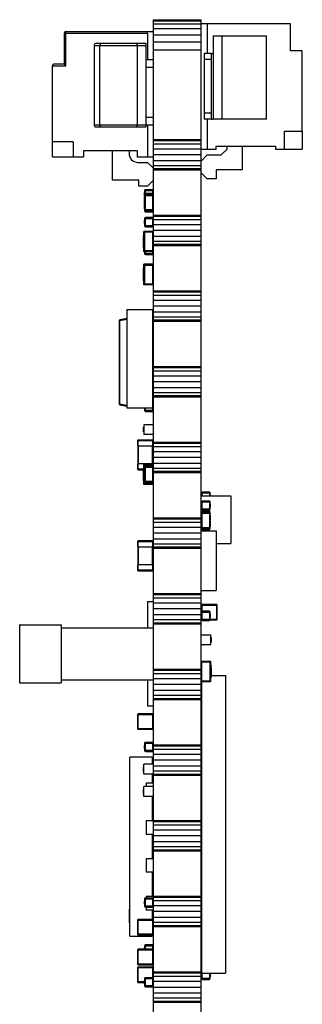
# Model space of a CAD drawing. Header units: inches. Extents: x -50 to 60, y -7 to 68.
# Tile 98 of 108: x 7 to 16.5, y 26.01 to 59.06. Entities that reach past the tile are written whole.
import ezdxf

# ---------------------------------------------------------------- set-up
doc = ezdxf.new("R2010")
doc.units = ezdxf.units.IN
doc.header["$LTSCALE"] = 1.21
doc.header["$MEASUREMENT"] = 0
doc.layers.get('0').update_dxf_attribs({"linetype": 'CONTINUOUS'})

msp = doc.modelspace()

# ---------------------------------------------------------------- linework, layer by layer
at = {"color": 7, "linetype": 'Continuous'}
for p, q in [((11.503, 1.74), (11.503, 59.057)), ((11.503, 59.057), (13.103, 59.057)), ((11.503, 59.023), (13.103, 59.023)), ((11.503, 58.922), (13.103, 58.922)), ((13.103, 1.74), (13.103, 59.057)), ((16.103, 58.916), (13.103, 58.916)), ((13.303, 58.916), (13.303, 57.917)), ((16.103, 58.016), (16.103, 58.916)), ((8.503, 58.609), (8.503, 57.559)), ((8.503, 58.609), (11.303, 58.609)), ((8.553, 57.509), (8.553, 58.659)), ((8.553, 58.659), (11.503, 58.659)), ((11.303, 58.609), (11.303, 57.709)), ((11.503, 58.762), (13.103, 58.762)), ((11.503, 58.553), (13.103, 58.553)), ((13.503, 58.517), (13.503, 55.717)), ((13.503, 58.517), (15.303, 58.517)), ((13.803, 58.517), (13.803, 55.717)), ((15.303, 55.717), (15.303, 58.517)), ((9.503, 58.189), (9.503, 55.529)), ((9.503, 58.189), (11.253, 58.189)), ((11.253, 58.259), (9.573, 58.259)), ((9.703, 55.529), (9.703, 58.189)), ((10.953, 58.189), (10.953, 55.529)), ((11.253, 55.459), (11.253, 58.259)), ((11.503, 58.31), (13.103, 58.31)), ((11.503, 58.049), (13.103, 58.049)), ((13.203, 57.917), (13.203, 55.717)), ((13.453, 57.917), (13.203, 57.917)), ((13.453, 55.717), (13.453, 57.917)), ((13.503, 57.916), (13.453, 57.916)), ((16.503, 58.016), (16.103, 58.016)), ((16.503, 55.316), (16.503, 58.016)), ((8.103, 54.459), (8.103, 57.509)), ((8.103, 57.509), (8.553, 57.509)), ((8.503, 57.559), (8.153, 57.559)), ((8.503, 57.559), (8.553, 57.509)), ((11.503, 57.709), (11.253, 57.709)), ((13.453, 57.717), (13.203, 57.717)), ((11.253, 57.459), (11.503, 57.459)), ((13.453, 55.917), (13.203, 55.917)), ((9.503, 55.529), (11.503, 55.529)), ((11.503, 55.779), (11.253, 55.779)), ((11.303, 55.529), (11.303, 54.459)), ((13.453, 55.717), (13.203, 55.717)), ((13.303, 55.717), (13.303, 54.716)), ((13.453, 55.716), (13.503, 55.716)), ((15.303, 55.717), (13.503, 55.717)), ((9.573, 55.459), (11.253, 55.459)), ((15.903, 54.716), (15.903, 55.316)), ((15.903, 55.316), (16.503, 55.316)), ((16.503, 55.316), (16.503, 54.716)), ((8.803, 54.959), (8.103, 54.959)), ((8.803, 54.959), (8.803, 54.459)), ((11.503, 55.038), (13.103, 55.038)), ((11.503, 55), (13.103, 55)), ((11.503, 54.889), (13.103, 54.889)), ((9.153, 54.659), (9.153, 54.459)), ((10.953, 54.659), (9.153, 54.659)), ((10.128, 53.669), (10.128, 54.659)), ((10.678, 54.659), (10.678, 54.569)), ((10.953, 54.659), (10.953, 54.459)), ((11.503, 54.724), (13.103, 54.724)), ((13.103, 54.716), (13.603, 54.716)), ((13.603, 54.716), (13.603, 54.816)), ((13.603, 54.816), (15.603, 54.816)), ((13.778, 54.516), (13.978, 54.716)), ((13.978, 54.716), (13.978, 54.816)), ((14.478, 54.816), (14.478, 54.016)), ((15.603, 54.816), (15.603, 54.716)), ((15.603, 54.716), (15.903, 54.716)), ((15.903, 54.716), (16.503, 54.716)), ((8.103, 54.459), (9.153, 54.459)), ((10.953, 54.459), (11.503, 54.459)), ((10.978, 54.269), (11.303, 54.269)), ((11.303, 54.269), (11.503, 54.069)), ((11.503, 54.529), (13.103, 54.529)), ((11.503, 54.333), (13.103, 54.333)), ((13.112, 54.325), (13.303, 54.516)), ((13.303, 54.516), (13.778, 54.516)), ((11.503, 54.168), (13.103, 54.168)), ((11.503, 54.058), (13.103, 54.058)), ((11.503, 54.019), (13.103, 54.019)), ((13.303, 53.716), (13.103, 53.916)), ((13.603, 54.016), (13.603, 53.716)), ((14.478, 54.016), (13.603, 54.016)), ((11.003, 53.669), (10.128, 53.669)), ((11.003, 53.469), (11.003, 53.669)), ((11.503, 53.669), (11.303, 53.469)), ((13.603, 53.716), (13.303, 53.716)), ((11.303, 53.469), (11.003, 53.469)), ((11.196, 53.148), (11.196, 53.255)), ((11.196, 53.255), (11.199, 53.255)), ((11.199, 53.321), (11.199, 52.639)), ((11.199, 53.321), (11.503, 53.321)), ((11.229, 52.609), (11.229, 53.351)), ((11.473, 53.351), (11.229, 53.351)), ((11.473, 53.218), (11.229, 53.218)), ((11.473, 53.351), (11.473, 52.609)), ((11.199, 53.167), (11.196, 53.167)), ((11.196, 53.159), (11.199, 53.159)), ((11.196, 53.15), (11.199, 53.15)), ((11.196, 53.148), (11.199, 53.148)), ((11.196, 53.02), (11.196, 53.113)), ((11.196, 53.113), (11.199, 53.113)), ((11.196, 53.102), (11.199, 53.102)), ((11.199, 53.094), (11.196, 53.094)), ((11.199, 53.058), (11.196, 53.058)), ((11.196, 53.02), (11.199, 53.02)), ((11.196, 52.92), (11.196, 53.011)), ((11.199, 53.011), (11.196, 53.011)), ((11.199, 52.997), (11.196, 52.997)), ((11.196, 52.994), (11.199, 52.994)), ((11.196, 52.956), (11.199, 52.956)), ((11.196, 52.92), (11.199, 52.92)), ((11.196, 52.816), (11.196, 52.907)), ((11.196, 52.907), (11.199, 52.907)), ((11.199, 52.89), (11.196, 52.89)), ((11.199, 53.188), (11.503, 53.188)), ((11.199, 53.157), (11.503, 53.157)), ((11.199, 52.853), (11.196, 52.853)), ((11.196, 52.816), (11.199, 52.816)), ((11.196, 52.714), (11.196, 52.807)), ((11.199, 52.807), (11.196, 52.807)), ((11.196, 52.788), (11.199, 52.788)), ((11.196, 52.779), (11.199, 52.779)), ((11.196, 52.742), (11.199, 52.742)), ((11.199, 52.725), (11.196, 52.725)), ((11.196, 52.714), (11.199, 52.714)), ((11.503, 52.67), (11.199, 52.67)), ((11.503, 52.639), (11.199, 52.639)), ((11.229, 52.609), (11.473, 52.609)), ((11.196, 52.211), (11.196, 52.318)), ((11.196, 52.318), (11.199, 52.318)), ((11.199, 52.23), (11.196, 52.23)), ((11.196, 52.222), (11.199, 52.222)), ((11.199, 52.384), (11.199, 52.14)), ((11.199, 52.384), (11.503, 52.384)), ((11.229, 52.109), (11.229, 52.414)), ((11.473, 52.414), (11.229, 52.414)), ((11.473, 52.414), (11.473, 52.109)), ((11.503, 52.498), (13.103, 52.498)), ((11.503, 52.46), (13.103, 52.46)), ((11.503, 52.349), (13.103, 52.349)), ((11.178, 51.27), (11.178, 51.95)), ((11.503, 51.95), (11.178, 51.95)), ((11.178, 51.9), (11.203, 51.9)), ((11.196, 52.213), (11.199, 52.213)), ((11.196, 52.211), (11.199, 52.211)), ((11.503, 52.14), (11.199, 52.14)), ((11.203, 51.925), (11.203, 51.295)), ((11.478, 51.925), (11.203, 51.925)), ((11.229, 52.109), (11.473, 52.109)), ((11.478, 51.295), (11.478, 51.925)), ((11.503, 52.184), (13.103, 52.184)), ((11.503, 51.989), (13.103, 51.989)), ((11.168, 51.775), (11.168, 51.811)), ((11.178, 51.811), (11.168, 51.811)), ((11.178, 51.798), (11.168, 51.798)), ((11.178, 51.775), (11.168, 51.775)), ((11.168, 51.636), (11.168, 51.738)), ((11.178, 51.738), (11.168, 51.738)), ((11.178, 51.687), (11.168, 51.687)), ((11.178, 51.636), (11.168, 51.636)), ((11.168, 51.521), (11.168, 51.623)), ((11.178, 51.623), (11.168, 51.623)), ((11.203, 51.85), (11.178, 51.85)), ((11.503, 51.85), (11.478, 51.85)), ((11.503, 51.793), (13.103, 51.793)), ((11.503, 51.628), (13.103, 51.628)), ((11.178, 51.521), (11.168, 51.521)), ((11.168, 51.406), (11.168, 51.508)), ((11.178, 51.508), (11.168, 51.508)), ((11.178, 51.456), (11.168, 51.456)), ((11.178, 51.406), (11.168, 51.406)), ((11.203, 51.37), (11.178, 51.37)), ((11.178, 51.32), (11.203, 51.32)), ((11.503, 51.27), (11.178, 51.27)), ((11.199, 51.27), (11.199, 51.203)), ((11.478, 51.295), (11.203, 51.295)), ((11.229, 51.172), (11.229, 51.27)), ((11.473, 51.27), (11.473, 51.172)), ((11.478, 51.447), (11.503, 51.447)), ((11.503, 51.37), (11.478, 51.37)), ((11.503, 51.518), (13.103, 51.518)), ((11.503, 51.479), (13.103, 51.479)), ((11.503, 51.203), (11.199, 51.203)), ((11.229, 51.172), (11.473, 51.172)), ((11.168, 50.659), (11.168, 50.714)), ((11.178, 50.714), (11.168, 50.714)), ((11.178, 50.7), (11.168, 50.7)), ((11.178, 50.695), (11.168, 50.695)), ((11.178, 50.682), (11.168, 50.682)), ((11.178, 50.659), (11.168, 50.659)), ((11.168, 50.29), (11.168, 50.641)), ((11.178, 50.641), (11.168, 50.641)), ((11.178, 50.622), (11.168, 50.622)), ((11.178, 50.57), (11.168, 50.57)), ((11.178, 50.154), (11.178, 50.852)), ((11.503, 50.852), (11.178, 50.852)), ((11.503, 50.834), (11.178, 50.834)), ((11.178, 50.784), (11.203, 50.784)), ((11.203, 50.734), (11.178, 50.734)), ((11.203, 50.809), (11.203, 50.179)), ((11.478, 50.809), (11.203, 50.809)), ((11.478, 50.179), (11.478, 50.809)), ((11.503, 50.734), (11.478, 50.734)), ((11.178, 50.52), (11.168, 50.52)), ((11.178, 50.507), (11.168, 50.507)), ((11.178, 50.405), (11.168, 50.405)), ((11.178, 50.391), (11.168, 50.391)), ((11.178, 50.34), (11.168, 50.34)), ((11.178, 50.29), (11.168, 50.29)), ((11.203, 50.254), (11.178, 50.254)), ((11.503, 50.254), (11.478, 50.254)), ((11.178, 50.204), (11.203, 50.204)), ((11.503, 50.154), (11.178, 50.154)), ((11.478, 50.179), (11.203, 50.179)), ((11.503, 49.958), (13.103, 49.958)), ((11.503, 49.92), (13.103, 49.92)), ((11.503, 49.809), (13.103, 49.809)), ((11.503, 49.644), (13.103, 49.644)), ((10.603, 49.332), (10.603, 46.032)), ((10.603, 49.332), (11.483, 49.332)), ((11.483, 46.032), (11.483, 49.332)), ((11.503, 49.449), (13.103, 49.449)), ((11.503, 49.253), (13.103, 49.253)), ((10.353, 48.959), (10.353, 46.155)), ((10.353, 48.959), (10.374, 48.959)), ((10.603, 49.028), (10.374, 48.983)), ((10.374, 48.959), (10.603, 49.003)), ((10.374, 48.959), (10.374, 48.983)), ((10.374, 46.155), (10.374, 48.959)), ((11.503, 49.088), (13.103, 49.088)), ((11.503, 48.978), (13.103, 48.978)), ((11.503, 48.939), (13.103, 48.939)), ((11.503, 48.863), (11.483, 48.863)), ((11.503, 48.707), (11.483, 48.707)), ((11.483, 48.697), (11.503, 48.697)), ((11.503, 48.317), (11.483, 48.317)), ((11.483, 48.307), (11.503, 48.307)), ((11.503, 48.231), (11.483, 48.231)), ((11.483, 48.004), (11.503, 48.004)), ((11.503, 47.76), (11.483, 47.76)), ((11.503, 47.757), (11.483, 47.757)), ((11.483, 47.747), (11.503, 47.747)), ((11.503, 47.367), (11.483, 47.367)), ((11.483, 47.357), (11.503, 47.357)), ((11.503, 47.418), (13.103, 47.418)), ((11.503, 47.38), (13.103, 47.38)), ((11.503, 47.269), (13.103, 47.269)), ((11.483, 47.204), (11.503, 47.204)), ((11.499, 46.945), (11.503, 46.945)), ((11.503, 47.104), (13.103, 47.104)), ((11.503, 46.807), (11.483, 46.807)), ((11.483, 46.797), (11.503, 46.797)), ((11.503, 46.909), (13.103, 46.909)), ((11.503, 46.713), (13.103, 46.713)), ((11.503, 46.417), (11.483, 46.417)), ((11.483, 46.407), (11.503, 46.407)), ((11.503, 46.548), (13.103, 46.548)), ((11.503, 46.438), (13.103, 46.438)), ((11.503, 46.399), (13.103, 46.399)), ((10.374, 46.155), (10.353, 46.155)), ((10.603, 46.111), (10.374, 46.155)), ((10.374, 46.131), (10.374, 46.155)), ((10.374, 46.131), (10.603, 46.086)), ((10.603, 46.032), (11.483, 46.032)), ((11.196, 46.008), (11.196, 46.032)), ((11.199, 46.027), (11.196, 46.027)), ((11.196, 46.018), (11.199, 46.018)), ((11.196, 46.01), (11.199, 46.01)), ((11.196, 46.008), (11.199, 46.008)), ((11.199, 46.032), (11.199, 45.937)), ((11.229, 45.906), (11.229, 46.032)), ((11.473, 46.032), (11.473, 45.906)), ((11.503, 45.937), (11.199, 45.937)), ((11.229, 45.906), (11.473, 45.906)), ((11.168, 45.22), (11.168, 45.378)), ((11.178, 45.378), (11.168, 45.378)), ((11.178, 45.374), (11.168, 45.374)), ((11.178, 45.459), (11.178, 45.129)), ((11.503, 45.459), (11.178, 45.459)), ((10.988, 44.749), (10.988, 44.949)), ((11.468, 44.949), (10.988, 44.949)), ((11.178, 45.224), (11.168, 45.224)), ((11.178, 45.22), (11.168, 45.22)), ((11.503, 45.129), (11.178, 45.129)), ((11.468, 44.949), (11.468, 44.749)), ((10.968, 44.929), (10.968, 44.749)), ((10.968, 44.929), (11.488, 44.929)), ((10.968, 44.749), (11.488, 44.749)), ((10.978, 44.749), (10.978, 44.149)), ((10.998, 44.149), (10.998, 44.749)), ((11.458, 44.749), (11.458, 44.149)), ((11.478, 44.149), (11.478, 44.749)), ((11.478, 44.723), (11.503, 44.723)), ((11.503, 44.692), (11.478, 44.692)), ((11.488, 44.749), (11.488, 44.929)), ((11.503, 44.789), (11.488, 44.789)), ((11.503, 44.878), (13.103, 44.878)), ((11.503, 44.84), (13.103, 44.84)), ((11.503, 44.729), (13.103, 44.729)), ((11.503, 44.564), (13.103, 44.564)), ((11.503, 44.369), (13.103, 44.369)), ((10.968, 44.149), (10.968, 43.969)), ((11.488, 44.149), (10.968, 44.149)), ((11.168, 43.969), (10.968, 43.969)), ((10.988, 43.949), (10.988, 44.149)), ((11.168, 43.594), (11.168, 44.003)), ((11.178, 44.003), (11.168, 44.003)), ((11.178, 44), (11.168, 44)), ((11.178, 43.987), (11.168, 43.987)), ((11.178, 43.964), (11.168, 43.964)), ((11.178, 43.458), (11.178, 44.139)), ((11.503, 44.139), (11.178, 44.139)), ((11.503, 44.138), (11.178, 44.138)), ((11.178, 44.088), (11.203, 44.088)), ((11.199, 44.038), (11.178, 44.038)), ((11.196, 43.905), (11.196, 43.979)), ((11.199, 43.979), (11.196, 43.979)), ((11.199, 44.073), (11.199, 43.524)), ((11.199, 44.073), (11.503, 44.073)), ((11.199, 44.042), (11.503, 44.042)), ((11.203, 44.113), (11.203, 44.089)), ((11.478, 44.113), (11.203, 44.113)), ((11.229, 43.494), (11.229, 44.103)), ((11.473, 44.103), (11.229, 44.103)), ((11.468, 44.149), (11.468, 44.139)), ((11.473, 44.103), (11.473, 43.494)), ((11.503, 44.205), (11.478, 44.205)), ((11.503, 44.174), (11.478, 44.174)), ((11.478, 44.103), (11.478, 44.113)), ((11.488, 44.139), (11.488, 44.149)), ((11.503, 44.173), (13.103, 44.173)), ((11.503, 44.008), (13.103, 44.008)), ((10.988, 43.949), (11.168, 43.949)), ((11.178, 43.952), (11.168, 43.952)), ((11.178, 43.927), (11.168, 43.927)), ((11.178, 43.875), (11.168, 43.875)), ((11.178, 43.825), (11.168, 43.825)), ((11.178, 43.812), (11.168, 43.812)), ((11.178, 43.71), (11.168, 43.71)), ((11.178, 43.696), (11.168, 43.696)), ((11.178, 43.645), (11.168, 43.645)), ((11.199, 43.943), (11.196, 43.943)), ((11.196, 43.905), (11.199, 43.905)), ((11.196, 43.805), (11.196, 43.882)), ((11.199, 43.882), (11.196, 43.882)), ((11.196, 43.879), (11.199, 43.879)), ((11.196, 43.841), (11.199, 43.841)), ((11.196, 43.805), (11.199, 43.805)), ((11.196, 43.701), (11.196, 43.775)), ((11.199, 43.775), (11.196, 43.775)), ((11.199, 43.738), (11.196, 43.738)), ((11.196, 43.701), (11.199, 43.701)), ((11.196, 43.599), (11.196, 43.673)), ((11.196, 43.673), (11.199, 43.673)), ((11.196, 43.664), (11.199, 43.664)), ((11.196, 43.627), (11.199, 43.627)), ((11.503, 43.898), (13.103, 43.898)), ((11.503, 43.859), (13.103, 43.859)), ((11.178, 43.594), (11.168, 43.594)), ((11.199, 43.558), (11.178, 43.558)), ((11.178, 43.508), (11.203, 43.508)), ((11.503, 43.458), (11.178, 43.458)), ((11.199, 43.61), (11.196, 43.61)), ((11.196, 43.599), (11.199, 43.599)), ((11.503, 43.555), (11.199, 43.555)), ((11.503, 43.524), (11.199, 43.524)), ((11.203, 43.508), (11.203, 43.483)), ((11.478, 43.483), (11.203, 43.483)), ((11.229, 43.494), (11.473, 43.494)), ((11.478, 43.494), (11.478, 43.483)), ((13.103, 43.171), (13.408, 43.171)), ((13.103, 43.074), (14.103, 43.074)), ((13.134, 43.074), (13.134, 43.201)), ((13.378, 43.201), (13.134, 43.201)), ((13.378, 43.201), (13.378, 43.074)), ((13.408, 43.074), (13.408, 43.171)), ((13.408, 43.105), (13.411, 43.105)), ((13.411, 43.105), (13.411, 43.074)), ((14.103, 43.074), (14.103, 41.474)), ((13.103, 42.87), (13.408, 42.87)), ((13.134, 42.596), (13.134, 42.901)), ((13.378, 42.901), (13.134, 42.901)), ((13.378, 42.901), (13.378, 42.596)), ((13.408, 42.626), (13.408, 42.87)), ((13.411, 42.799), (13.408, 42.799)), ((13.411, 42.797), (13.408, 42.797)), ((13.411, 42.789), (13.408, 42.789)), ((13.408, 42.78), (13.411, 42.78)), ((13.411, 42.692), (13.408, 42.692)), ((13.411, 42.799), (13.411, 42.692)), ((11.503, 42.338), (13.103, 42.338)), ((13.408, 42.626), (13.103, 42.626)), ((13.103, 42.523), (13.408, 42.523)), ((13.103, 42.492), (13.408, 42.492)), ((13.134, 42.596), (13.378, 42.596)), ((13.134, 41.944), (13.134, 42.553)), ((13.378, 42.553), (13.134, 42.553)), ((13.378, 42.553), (13.378, 41.944)), ((13.408, 41.974), (13.408, 42.523)), ((13.411, 42.429), (13.408, 42.429)), ((13.411, 42.392), (13.408, 42.392)), ((13.408, 42.355), (13.411, 42.355)), ((13.411, 42.332), (13.408, 42.332)), ((13.411, 42.429), (13.411, 42.355)), ((13.411, 42.332), (13.411, 42.255)), ((11.503, 42.3), (13.103, 42.3)), ((11.503, 42.189), (13.103, 42.189)), ((11.503, 42.024), (13.103, 42.024)), ((13.408, 42.005), (13.103, 42.005)), ((13.408, 41.974), (13.103, 41.974)), ((13.411, 42.255), (13.408, 42.255)), ((13.411, 42.225), (13.408, 42.225)), ((13.411, 42.188), (13.408, 42.188)), ((13.408, 42.151), (13.411, 42.151)), ((13.411, 42.123), (13.408, 42.123)), ((13.408, 42.112), (13.411, 42.112)), ((13.411, 42.06), (13.408, 42.06)), ((13.411, 42.049), (13.408, 42.049)), ((13.411, 42.225), (13.411, 42.151)), ((13.411, 42.123), (13.411, 42.049)), ((11.503, 41.829), (13.103, 41.829)), ((13.103, 41.899), (13.603, 41.899)), ((13.134, 41.944), (13.378, 41.944)), ((13.603, 41.899), (13.603, 39.899)), ((10.968, 41.543), (10.968, 41.363)), ((10.968, 41.543), (11.488, 41.543)), ((10.968, 41.363), (11.488, 41.363)), ((10.978, 41.363), (10.978, 40.763)), ((10.988, 41.363), (10.988, 41.563)), ((11.468, 41.563), (10.988, 41.563)), ((10.998, 40.763), (10.998, 41.363)), ((11.458, 41.363), (11.458, 40.763)), ((11.468, 41.563), (11.468, 41.363)), ((11.478, 40.763), (11.478, 41.363)), ((11.478, 41.338), (11.503, 41.338)), ((11.488, 41.363), (11.488, 41.543)), ((11.503, 41.633), (13.103, 41.633)), ((11.503, 41.468), (13.103, 41.468)), ((11.503, 41.358), (13.103, 41.358)), ((11.503, 41.319), (13.103, 41.319)), ((13.603, 41.474), (14.103, 41.474)), ((11.503, 41.307), (11.478, 41.307)), ((10.968, 40.763), (10.968, 40.583)), ((11.488, 40.763), (10.968, 40.763)), ((10.988, 40.563), (10.988, 40.763)), ((11.468, 40.763), (11.468, 40.563)), ((11.503, 40.82), (11.478, 40.82)), ((11.503, 40.789), (11.478, 40.789)), ((11.488, 40.583), (11.488, 40.763)), ((11.503, 40.655), (11.488, 40.655)), ((11.488, 40.583), (10.968, 40.583)), ((10.988, 40.563), (11.468, 40.563)), ((11.178, 40.563), (11.178, 40.558)), ((11.503, 40.559), (11.178, 40.559)), ((11.503, 40.558), (11.178, 40.558)), ((11.503, 40.624), (11.488, 40.624)), ((11.503, 39.798), (13.103, 39.798)), ((11.503, 39.76), (13.103, 39.76)), ((13.103, 39.899), (13.603, 39.899)), ((11.303, 39.524), (11.303, 38.649)), ((11.303, 39.524), (11.503, 39.524)), ((11.503, 39.649), (13.103, 39.649)), ((11.503, 39.484), (13.103, 39.484)), ((13.119, 39.409), (13.119, 39.197)), ((13.119, 39.409), (13.639, 39.409)), ((13.139, 39.201), (13.139, 39.429)), ((13.619, 39.429), (13.139, 39.429)), ((13.619, 39.429), (13.619, 38.909)), ((13.639, 38.929), (13.639, 39.409)), ((11.503, 39.289), (13.103, 39.289)), ((11.503, 39.093), (13.103, 39.093)), ((13.103, 39.17), (13.408, 39.17)), ((13.134, 38.896), (13.134, 39.201)), ((13.378, 39.201), (13.134, 39.201)), ((13.378, 39.201), (13.378, 38.896)), ((13.408, 38.926), (13.408, 39.17)), ((13.411, 39.099), (13.408, 39.099)), ((13.411, 39.097), (13.408, 39.097)), ((13.411, 39.089), (13.408, 39.089)), ((13.408, 39.08), (13.411, 39.08)), ((13.411, 39.099), (13.411, 38.992)), ((7.003, 38.749), (7.003, 36.799)), ((7.003, 38.749), (8.403, 38.749)), ((8.403, 38.749), (8.403, 36.799)), ((11.503, 38.928), (13.103, 38.928)), ((11.503, 38.818), (13.103, 38.818)), ((11.503, 38.778), (13.103, 38.778)), ((13.408, 38.926), (13.103, 38.926)), ((13.134, 38.896), (13.378, 38.896)), ((13.402, 38.909), (13.619, 38.909)), ((13.411, 38.992), (13.408, 38.992)), ((13.639, 38.929), (13.408, 38.929)), ((8.403, 38.649), (11.503, 38.649)), ((13.103, 38.414), (13.428, 38.414)), ((13.428, 38.084), (13.428, 38.414)), ((13.103, 38.084), (13.428, 38.084)), ((13.428, 38.322), (13.438, 38.322)), ((13.428, 38.318), (13.438, 38.318)), ((13.428, 38.168), (13.438, 38.168)), ((13.428, 38.164), (13.438, 38.164)), ((13.438, 38.322), (13.438, 38.164)), ((13.103, 37.523), (13.428, 37.523)), ((13.128, 37.423), (13.103, 37.423)), ((13.128, 36.868), (13.128, 37.498)), ((13.128, 37.498), (13.403, 37.498)), ((13.403, 36.868), (13.403, 37.498)), ((13.428, 37.473), (13.403, 37.473)), ((13.428, 37.423), (13.403, 37.423)), ((13.428, 36.843), (13.428, 37.523)), ((13.428, 37.385), (13.438, 37.385)), ((13.428, 37.358), (13.438, 37.358)), ((13.428, 37.349), (13.438, 37.349)), ((13.438, 37.385), (13.438, 37.349)), ((11.503, 37.259), (13.103, 37.259)), ((11.503, 37.22), (13.103, 37.22)), ((11.503, 37.109), (13.103, 37.109)), ((13.123, 36.943), (13.123, 37.049)), ((13.123, 37.049), (13.128, 37.049)), ((13.428, 37.312), (13.438, 37.312)), ((13.428, 37.26), (13.438, 37.26)), ((13.428, 37.21), (13.438, 37.21)), ((13.428, 37.197), (13.438, 37.197)), ((13.428, 37.195), (13.438, 37.195)), ((13.428, 37.15), (13.438, 37.15)), ((13.428, 37.101), (13.438, 37.101)), ((13.428, 37.095), (13.438, 37.095)), ((13.428, 37.081), (13.438, 37.081)), ((13.428, 37.03), (13.438, 37.03)), ((13.438, 37.312), (13.438, 37.21)), ((13.438, 37.197), (13.438, 37.095)), ((13.438, 37.081), (13.438, 36.979)), ((13.438, 37.049), (13.923, 37.049)), ((13.923, 37.049), (13.923, 27.049)), ((7.003, 36.799), (8.403, 36.799)), ((8.403, 36.899), (11.503, 36.899)), ((11.303, 36.899), (11.303, 36.024)), ((11.503, 36.944), (13.103, 36.944)), ((11.503, 36.749), (13.103, 36.749)), ((13.128, 36.943), (13.103, 36.943)), ((13.103, 36.843), (13.428, 36.843)), ((13.123, 27.049), (13.123, 36.843)), ((13.128, 36.868), (13.403, 36.868)), ((13.428, 36.943), (13.403, 36.943)), ((13.428, 36.893), (13.403, 36.893)), ((13.428, 36.979), (13.438, 36.979)), ((11.503, 36.553), (13.103, 36.553)), ((11.503, 36.388), (13.103, 36.388)), ((11.303, 36.024), (11.503, 36.024)), ((11.503, 36.278), (13.103, 36.278)), ((11.503, 36.238), (13.103, 36.238)), ((10.968, 35.738), (10.968, 35.258)), ((10.968, 35.738), (11.488, 35.738)), ((10.988, 35.238), (10.988, 35.758)), ((11.468, 35.758), (10.988, 35.758)), ((11.468, 35.758), (11.468, 35.238)), ((11.488, 35.258), (11.488, 35.738)), ((11.488, 35.258), (10.968, 35.258)), ((10.988, 35.238), (11.468, 35.238)), ((11.199, 34.77), (11.199, 34.527)), ((11.199, 34.77), (11.503, 34.77)), ((11.229, 34.496), (11.229, 34.801)), ((11.473, 34.801), (11.229, 34.801)), ((11.473, 34.801), (11.473, 34.496)), ((11.503, 34.719), (13.103, 34.719)), ((11.196, 34.592), (11.196, 34.699)), ((11.196, 34.699), (11.199, 34.699)), ((11.196, 34.654), (11.199, 34.654)), ((11.199, 34.636), (11.196, 34.636)), ((11.199, 34.592), (11.196, 34.592)), ((11.473, 34.527), (11.199, 34.527)), ((11.229, 34.496), (11.473, 34.496)), ((11.503, 34.68), (13.103, 34.68)), ((11.503, 34.569), (13.103, 34.569)), ((11.503, 34.404), (13.103, 34.404)), ((10.703, 28.298), (10.703, 34.298)), ((11.453, 34.298), (10.703, 34.298)), ((11.178, 33.734), (11.178, 34.064)), ((11.503, 34.064), (11.178, 34.064)), ((11.453, 34.298), (11.453, 34.064)), ((11.503, 34.209), (13.103, 34.209)), ((11.168, 33.814), (11.168, 33.972)), ((11.178, 33.972), (11.168, 33.972)), ((11.178, 33.893), (11.168, 33.893)), ((11.178, 33.814), (11.168, 33.814)), ((11.503, 33.734), (11.178, 33.734)), ((11.453, 33.734), (11.453, 33.433)), ((11.503, 34.013), (13.103, 34.013)), ((11.503, 33.848), (13.103, 33.848)), ((11.503, 33.738), (13.103, 33.738)), ((11.253, 33.433), (11.253, 33.314)), ((11.503, 33.433), (11.253, 33.433)), ((11.503, 33.698), (13.103, 33.698)), ((11.168, 33.064), (11.168, 33.222)), ((11.178, 33.222), (11.168, 33.222)), ((11.178, 33.143), (11.168, 33.143)), ((11.178, 33.064), (11.168, 33.064)), ((11.178, 32.984), (11.178, 33.314)), ((11.503, 33.314), (11.178, 33.314)), ((11.503, 32.984), (11.178, 32.984)), ((11.503, 32.983), (11.253, 32.983)), ((11.453, 32.984), (11.453, 32.163)), ((11.453, 32.983), (11.503, 32.983)), ((11.253, 32.163), (11.253, 31.713)), ((11.503, 32.163), (11.253, 32.163)), ((11.503, 32.179), (13.103, 32.179)), ((11.503, 32.14), (13.103, 32.14)), ((11.503, 32.029), (13.103, 32.029)), ((11.503, 31.864), (13.103, 31.864)), ((11.503, 31.713), (11.253, 31.713)), ((11.453, 31.713), (11.453, 30.893)), ((11.453, 31.713), (11.503, 31.713)), ((11.503, 31.669), (13.103, 31.669)), ((11.503, 31.473), (13.103, 31.473)), ((11.503, 31.308), (13.103, 31.308)), ((11.503, 31.198), (13.103, 31.198)), ((11.503, 31.158), (13.103, 31.158)), ((11.253, 30.893), (11.253, 30.443)), ((11.503, 30.893), (11.253, 30.893)), ((11.503, 30.443), (11.253, 30.443)), ((11.453, 30.443), (11.453, 29.623)), ((11.453, 30.443), (11.503, 30.443)), ((11.196, 29.367), (11.196, 29.474)), ((11.196, 29.474), (11.199, 29.474)), ((11.196, 29.429), (11.199, 29.429)), ((11.199, 29.545), (11.199, 29.301)), ((11.199, 29.545), (11.503, 29.545)), ((11.229, 29.271), (11.229, 29.576)), ((11.473, 29.576), (11.229, 29.576)), ((11.253, 29.623), (11.253, 29.576)), ((11.503, 29.623), (11.253, 29.623)), ((11.503, 29.723), (11.453, 29.723)), ((11.473, 29.576), (11.473, 29.271)), ((11.503, 29.639), (13.103, 29.639)), ((11.503, 29.6), (13.103, 29.6)), ((11.503, 29.489), (13.103, 29.489)), ((10.693, 28.748), (10.693, 29.198)), ((10.693, 29.198), (10.703, 29.198)), ((11.199, 29.411), (11.196, 29.411)), ((11.199, 29.367), (11.196, 29.367)), ((11.473, 29.301), (11.199, 29.301)), ((11.229, 29.271), (11.473, 29.271)), ((11.253, 29.271), (11.253, 29.173)), ((11.503, 29.173), (11.253, 29.173)), ((11.453, 29.173), (11.453, 28.858)), ((11.453, 29.173), (11.503, 29.173)), ((11.503, 29.324), (13.103, 29.324)), ((11.503, 29.129), (13.103, 29.129)), ((10.968, 28.838), (10.968, 28.358)), ((10.968, 28.838), (11.488, 28.838)), ((10.988, 28.338), (10.988, 28.858)), ((11.468, 28.858), (10.988, 28.858)), ((11.468, 28.858), (11.468, 28.338)), ((11.503, 28.848), (11.485, 28.848)), ((11.488, 28.358), (11.488, 28.838)), ((11.503, 28.933), (13.103, 28.933)), ((11.503, 28.768), (13.103, 28.768)), ((10.693, 28.748), (10.703, 28.748)), ((11.488, 28.751), (11.503, 28.751)), ((11.503, 28.508), (11.488, 28.508)), ((11.503, 28.658), (13.103, 28.658)), ((11.503, 28.618), (13.103, 28.618)), ((10.703, 28.298), (11.453, 28.298)), ((11.488, 28.358), (10.968, 28.358)), ((10.988, 28.338), (11.468, 28.338)), ((11.453, 28.338), (11.453, 28.298)), ((10.968, 27.838), (11.488, 27.838)), ((10.968, 27.838), (10.968, 27.358)), ((11.468, 27.858), (10.988, 27.858)), ((10.988, 27.338), (10.988, 27.858)), ((11.196, 27.903), (11.199, 27.903)), ((11.196, 27.858), (11.196, 27.903)), ((11.199, 27.968), (11.503, 27.968)), ((11.199, 27.968), (11.199, 27.858)), ((11.229, 27.858), (11.229, 27.999)), ((11.473, 27.999), (11.229, 27.999)), ((11.468, 27.858), (11.468, 27.338)), ((11.473, 27.999), (11.473, 27.858)), ((11.488, 27.358), (11.488, 27.838)), ((13.103, 28.013), (13.123, 28.013)), ((11.503, 27.724), (11.488, 27.724)), ((13.103, 27.683), (13.123, 27.683)), ((11.488, 27.358), (10.968, 27.358)), ((10.968, 27.239), (11.488, 27.239)), ((10.968, 27.239), (10.968, 26.759)), ((10.988, 27.338), (11.468, 27.338)), ((11.468, 27.259), (10.988, 27.259)), ((10.988, 26.739), (10.988, 27.259)), ((11.468, 27.259), (11.468, 26.901)), ((11.488, 26.897), (11.488, 27.239)), ((13.103, 27.12), (13.123, 27.12)), ((11.196, 26.799), (11.199, 26.799)), ((11.196, 26.692), (11.196, 26.799)), ((11.199, 26.87), (11.503, 26.87)), ((11.199, 26.87), (11.199, 26.626)), ((11.473, 26.901), (11.229, 26.901)), ((11.229, 26.596), (11.229, 26.901)), ((11.473, 26.901), (11.473, 26.596)), ((11.503, 27.099), (13.103, 27.099)), ((11.503, 27.06), (13.103, 27.06)), ((11.503, 26.949), (13.103, 26.949)), ((11.503, 26.784), (13.103, 26.784)), ((13.408, 26.876), (13.103, 26.876)), ((13.123, 27.049), (13.923, 27.049)), ((13.134, 26.846), (13.134, 27.049)), ((13.134, 26.846), (13.378, 26.846)), ((13.378, 27.049), (13.378, 26.846)), ((13.408, 26.876), (13.408, 27.049)), ((13.411, 27.039), (13.408, 27.039)), ((13.408, 27.03), (13.411, 27.03)), ((13.411, 26.942), (13.408, 26.942)), ((13.411, 27.049), (13.411, 26.942)), ((11.196, 26.759), (10.968, 26.759)), ((10.988, 26.739), (11.196, 26.739)), ((11.196, 26.754), (11.199, 26.754)), ((11.199, 26.736), (11.196, 26.736)), ((11.199, 26.692), (11.196, 26.692)), ((11.473, 26.626), (11.199, 26.626)), ((11.229, 26.596), (11.473, 26.596)), ((11.503, 26.589), (13.103, 26.589)), ((11.503, 26.393), (13.103, 26.393)), ((11.503, 26.228), (13.103, 26.228)), ((11.503, 26.118), (13.103, 26.118)), ((11.503, 26.078), (13.103, 26.078))]:
    msp.add_line(p, q, dxfattribs=at)
for centre, radius, start, end in [((8.553, 58.609), 0.05, 90, 180), ((11.253, 58.609), 0.05, 360, 90), ((9.573, 58.189), 0.07, 90, 180), ((8.153, 57.509), 0.05, 90, 180), ((9.573, 55.529), 0.07, 180, 270), ((10.978, 54.569), 0.3, 180, 270), ((11.229, 53.321), 0.0305, 90, 180), ((11.229, 53.188), 0.0305, 90, 180), ((11.473, 53.188), 0.0305, 0, 90), ((11.229, 52.639), 0.0305, 180, 270), ((11.473, 52.639), 0.0305, 270, 0), ((11.229, 52.384), 0.0305, 90, 180), ((11.229, 52.14), 0.0305, 180, 270), ((11.229, 51.203), 0.0305, 180, 270), ((10.378, 48.959), 0.025, 101, 180), ((10.378, 46.155), 0.025, 180, 259), ((11.229, 45.937), 0.0305, 180, 270), ((10.988, 44.929), 0.02, 90, 180), ((11.468, 44.929), 0.02, 0, 90), ((11.473, 44.723), 0.0305, 0, 60.2076), ((10.988, 43.969), 0.02, 180, 270), ((11.229, 44.073), 0.0305, 90, 180), ((11.473, 44.073), 0.0305, 0, 90), ((11.473, 44.174), 0.0305, 299.7924, 358.5442), ((11.229, 43.524), 0.0305, 180, 270), ((11.473, 43.524), 0.0305, 270, 0), ((13.378, 43.171), 0.0305, 360, 90), ((13.378, 42.87), 0.0305, 360, 90), ((13.134, 42.523), 0.0305, 90, 101.25), ((13.378, 42.626), 0.0305, 270, 360), ((13.378, 42.523), 0.0305, 360, 90), ((13.134, 41.974), 0.0305, 180, 270), ((13.378, 41.974), 0.0305, 270, 360), ((10.988, 41.543), 0.02, 90, 180), ((11.468, 41.543), 0.02, 0, 90), ((11.473, 41.338), 0.0305, 0, 60.2076), ((11.473, 40.789), 0.0305, 299.7924, 0), ((10.988, 40.583), 0.02, 180, 270), ((11.468, 40.583), 0.02, 270, 0), ((11.473, 40.624), 0.0305, 299.7924, 0), ((13.139, 39.409), 0.02, 90, 180), ((13.619, 39.409), 0.02, 360, 90), ((13.378, 39.17), 0.0305, 360, 90), ((13.378, 38.926), 0.0305, 270, 360), ((13.619, 38.929), 0.02, 270, 360), ((10.988, 35.738), 0.02, 90, 180), ((11.468, 35.738), 0.02, 0, 90), ((10.988, 35.258), 0.02, 180, 270), ((11.468, 35.258), 0.02, 270, 0), ((11.229, 34.77), 0.0305, 90, 180), ((11.229, 34.527), 0.0305, 180, 270), ((11.229, 29.545), 0.0305, 90, 180), ((11.229, 29.301), 0.0305, 180, 270), ((10.988, 28.838), 0.02, 90, 180), ((11.468, 28.838), 0.02, 0, 90), ((11.473, 28.751), 0.0305, 0, 60.1652), ((10.988, 28.358), 0.02, 180, 270), ((11.468, 28.358), 0.02, 270, 0), ((10.988, 27.838), 0.02, 90, 180), ((11.229, 27.968), 0.0305, 90, 180), ((11.468, 27.838), 0.02, 0, 90), ((10.988, 27.358), 0.02, 180, 270), ((10.988, 27.239), 0.02, 90, 180), ((11.468, 27.358), 0.02, 270, 0), ((11.468, 27.239), 0.02, 0, 90), ((11.229, 26.87), 0.0305, 90, 180), ((13.378, 26.876), 0.0305, 270, 360), ((10.988, 26.759), 0.02, 180, 270), ((11.229, 26.626), 0.0305, 180, 270)]:
    msp.add_arc(centre, radius, start, end, dxfattribs=at)
for points, knots in [([(9.732, 58.259), (9.723, 58.259), (9.714, 58.244), (9.708, 58.229), (9.706, 58.216), (9.704, 58.203), (9.703, 58.194), (9.703, 58.189)], [0, 0, 0, 0, 0.352118, 0.492054, 0.649955, 0.821424, 1, 1, 1, 1]), ([(10.924, 58.259), (10.934, 58.259), (10.943, 58.244), (10.949, 58.229), (10.951, 58.216), (10.953, 58.203), (10.953, 58.194), (10.953, 58.189)], [0, 0, 0, 0, 0.352106, 0.49203, 0.649935, 0.821418, 1, 1, 1, 1]), ([(9.732, 55.459), (9.723, 55.459), (9.714, 55.474), (9.708, 55.489), (9.706, 55.502), (9.704, 55.515), (9.703, 55.524), (9.703, 55.529)], [0, 0, 0, 0, 0.352106, 0.49203, 0.649935, 0.821418, 1, 1, 1, 1]), ([(10.924, 55.459), (10.934, 55.459), (10.943, 55.474), (10.949, 55.489), (10.951, 55.502), (10.953, 55.515), (10.953, 55.524), (10.953, 55.529)], [0, 0, 0, 0, 0.352118, 0.492054, 0.649955, 0.821424, 1, 1, 1, 1])]:
    msp.add_open_spline(points, degree=3, knots=knots, dxfattribs=at)

doc.saveas('drawing.dxf')
